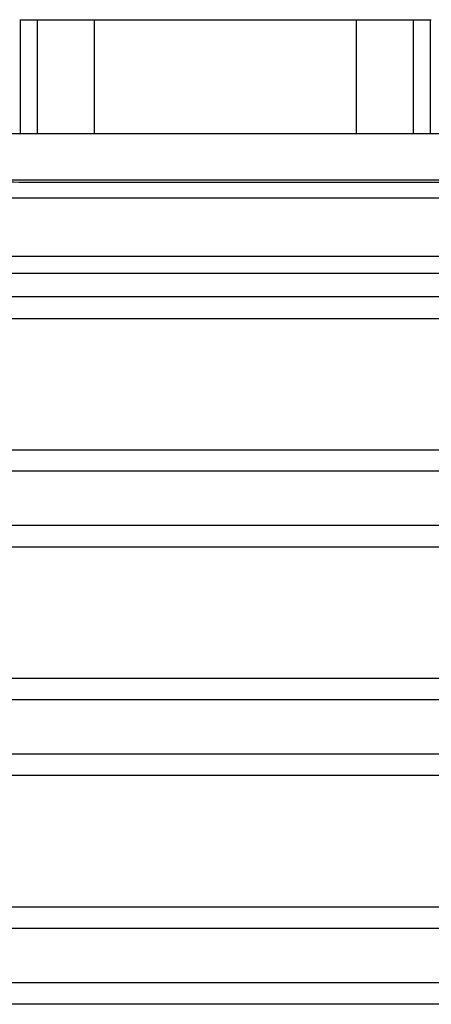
# Model space of a CAD drawing. Header units: inches. Extents: x 0 to 34, y 0 to 22.
# Tile 22 of 152: x 5.1 to 5.8, y 8.9 to 10.6. Entities that reach past the tile are written whole.
import ezdxf

# ---------------------------------------------------------------- set-up
doc = ezdxf.new("R2010")
doc.units = ezdxf.units.IN
doc.header["$LTSCALE"] = 1.87
doc.header["$MEASUREMENT"] = 0
doc.layers.get('0').update_dxf_attribs({"linetype": 'CONTINUOUS'})

msp = doc.modelspace()

# ---------------------------------------------------------------- linework, layer by layer
at = {"color": 7, "linetype": 'CONTINUOUS'}
for p, q in [((5.1109, 10.5884), (5.8209, 10.5884)), ((5.1124, 10.3914), (5.1124, 10.5884)), ((5.1415, 10.3914), (5.1415, 10.5884)), ((5.24, 10.3914), (5.24, 10.5884)), ((5.6918, 10.3914), (5.6918, 10.5884)), ((5.7903, 10.3914), (5.7903, 10.5884)), ((5.8194, 10.3914), (5.8194, 10.5884)), ((7.2874, 10.3914), (4.0884, 10.3914)), ((7.2874, 10.3114), (4.0884, 10.3114)), ((7.2781, 10.28), (4.0966, 10.28)), ((3.9967, 10.1801), (7.378, 10.1801)), ((7.2781, 10.1497), (4.0966, 10.1497)), ((7.2781, 10.1098), (4.0966, 10.1098)), ((4.002, 10.0725), (7.3728, 10.0725)), ((4.4063, 9.8453), (6.9685, 9.8453)), ((6.7159, 9.8084), (4.6589, 9.8084)), ((6.7159, 9.7145), (4.6589, 9.7145)), ((6.9685, 9.6775), (4.4063, 9.6775)), ((7.3728, 9.4503), (4.002, 9.4503)), ((7.3057, 9.4134), (4.0691, 9.4134)), ((7.3057, 9.3195), (4.0691, 9.3195)), ((7.3728, 9.2825), (4.002, 9.2825)), ((7.3728, 9.0553), (4.002, 9.0553)), ((7.3057, 9.0184), (4.0691, 9.0184)), ((7.3057, 8.9245), (4.0691, 8.9245)), ((7.3728, 8.8875), (4.002, 8.8875))]:
    msp.add_line(p, q, dxfattribs=at)
msp.add_open_spline([(4.1021, 10.3107), (4.148, 10.3105), (4.2397, 10.3101), (4.3773, 10.3097), (4.515, 10.3093), (4.6528, 10.3089), (4.7906, 10.3086), (4.9285, 10.3083), (5.0664, 10.3081), (5.2044, 10.3079), (5.3423, 10.3077), (5.4804, 10.3076), (5.6184, 10.3076), (5.7564, 10.3076), (5.8944, 10.3076), (6.0324, 10.3077), (6.1704, 10.3079), (6.3084, 10.3081), (6.4463, 10.3083), (6.5842, 10.3086), (6.722, 10.3089), (6.8598, 10.3093), (6.9975, 10.3097), (7.1351, 10.3101), (7.2268, 10.3105), (7.2727, 10.3107)], degree=3, knots=[0, 0, 0, 0, 0.04338, 0.086787, 0.130218, 0.173671, 0.217142, 0.260631, 0.304133, 0.347647, 0.39117, 0.4347, 0.478233, 0.521767, 0.5653, 0.60883, 0.652353, 0.695867, 0.739369, 0.782858, 0.826329, 0.869782, 0.913213, 0.95662, 1, 1, 1, 1], dxfattribs=at)

doc.saveas('drawing.dxf')
